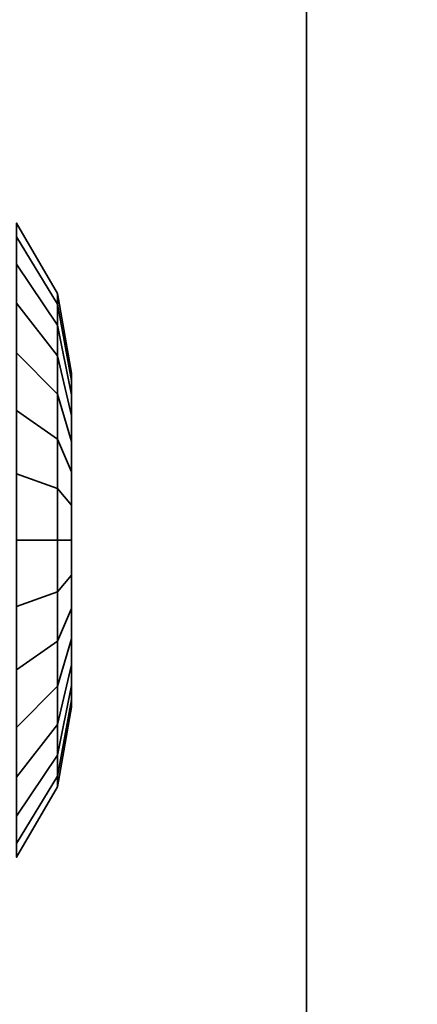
# Model space of a CAD drawing. Header units: millimetres. Extents: x -508 to 6708, y -115 to 193.
# Tile 30 of 256: x -313.85 to -312.67, y -8.98 to -6.05. Entities that reach past the tile are written whole.
import ezdxf

# ---------------------------------------------------------------- set-up
doc = ezdxf.new("R2010")
doc.units = ezdxf.units.MM
doc.layers.add('151', color=7, linetype='Continuous', true_color=0xffffff)

# ---------------------------------------------------------------- blocks, each defined once
blk = doc.blocks.new('UG_SURFACE_001')
at = {"layer": '151', "color": 252, "linetype": 'Continuous', "lineweight": 35}
for points in [[(507.5, -10, 2215.25), (507.5, 174.4, 2215.25), (-507.5, 174.4, 2215.25), (-507.5, -10, 2215.25)], [(-357.5, -10, 2065.2499), (-357.5, 174.4, 2065.2499), (357.5, 174.4, 2065.2499), (357.5, -10, 2065.2499)]]:
    blk.add_3dface(points, dxfattribs=at)
blk = doc.blocks.new('UG_SURFACE_082')
at = {"layer": '151', "color": 252, "linetype": 'Continuous', "lineweight": 35}
for points in [[(-313.7422, -6.9596, 1184.6197), (-313.7422, -6.8646, 1184.3272), (-313.8638, -6.6553, 1184.3493), (-313.8638, -6.7773, 1184.7249)], [(-313.7422, -6.8646, 1184.3272), (-313.7422, -6.8968, 1184.0215), (-313.8638, -6.6965, 1183.9565), (-313.8638, -6.6553, 1184.3493)], [(-313.7422, -6.9596, 984.6197), (-313.7422, -6.8646, 984.3273), (-313.8638, -6.6553, 984.3493), (-313.8638, -6.7773, 984.725)], [(-313.7422, -6.8646, 984.3273), (-313.7422, -6.8968, 984.0215), (-313.8638, -6.6965, 983.9565), (-313.8638, -6.6553, 984.3493)], [(-313.7422, -6.8968, 1184.0215), (-313.7422, -7.0505, 1183.7553), (-313.8638, -6.894, 1183.6144), (-313.8638, -6.6965, 1183.9565)], [(-313.7422, -6.8968, 984.0215), (-313.7422, -7.0505, 983.7552), (-313.8638, -6.894, 983.6144), (-313.8638, -6.6965, 983.9565)], [(-313.7422, -7.1654, 1184.8482), (-313.7422, -6.9596, 1184.6197), (-313.8638, -6.7773, 1184.7249), (-313.8638, -7.0416, 1185.0185)], [(-313.7422, -7.1654, 984.8482), (-313.7422, -6.9596, 984.6197), (-313.8638, -6.7773, 984.725), (-313.8638, -7.0416, 985.0186)], [(-313.7, -7.167, 1184.5), (-313.7, -7.1027, 1184.3022), (-313.7422, -6.8646, 1184.3272), (-313.7422, -6.9596, 1184.6197)], [(-313.7, -7.1027, 1184.3022), (-313.7, -7.1245, 1184.0955), (-313.7422, -6.8968, 1184.0215), (-313.7422, -6.8646, 1184.3272)], [(-313.7, -7.167, 984.5), (-313.7, -7.1027, 984.3023), (-313.7422, -6.8646, 984.3273), (-313.7422, -6.9596, 984.6197)], [(-313.7, -7.1027, 984.3023), (-313.7, -7.1245, 984.0955), (-313.7422, -6.8968, 984.0215), (-313.7422, -6.8646, 984.3273)], [(-313.7422, -7.0505, 1183.7553), (-313.7422, -7.2993, 1183.5746), (-313.8638, -7.2136, 1183.3822), (-313.8638, -6.894, 1183.6144)], [(-313.7422, -7.0505, 983.7552), (-313.7422, -7.2993, 983.5745), (-313.8638, -7.2136, 983.3822), (-313.8638, -6.894, 983.6144)], [(-313.7, -7.1245, 1184.0955), (-313.7, -7.2284, 1183.9154), (-313.7422, -7.0505, 1183.7553), (-313.7422, -6.8968, 1184.0215)], [(-313.7, -7.1245, 984.0955), (-313.7, -7.2284, 983.9154), (-313.7422, -7.0505, 983.7552), (-313.7422, -6.8968, 984.0215)], [(-313.7, -7.3061, 1184.6545), (-313.7, -7.167, 1184.5), (-313.7422, -6.9596, 1184.6197), (-313.7422, -7.1654, 1184.8482)], [(-313.7, -7.3061, 984.6545), (-313.7, -7.167, 984.5), (-313.7422, -6.9596, 984.6197), (-313.7422, -7.1654, 984.8482)], [(-313.7422, -7.4463, 1184.9732), (-313.7422, -7.1654, 1184.8482), (-313.8638, -7.0416, 1185.0185), (-313.8638, -7.4025, 1185.1792)], [(-313.7422, -7.4463, 984.9733), (-313.7422, -7.1654, 984.8482), (-313.8638, -7.0416, 985.0186), (-313.8638, -7.4025, 985.1792)], [(-313.7, -7.2284, 1183.9154), (-313.7, -7.3966, 1183.7932), (-313.7422, -7.2993, 1183.5746), (-313.7422, -7.0505, 1183.7553)], [(-313.7, -7.2284, 983.9154), (-313.7, -7.3966, 983.7932), (-313.7422, -7.2993, 983.5745), (-313.7422, -7.0505, 983.7552)], [(-313.7, -7.2284, 1183.9154), (-313.7, -7.1245, 1184.0955), (-313.7, -7.1027, 1184.3022), (-313.7, -7.6, 1184.25)], [(-313.7, -7.1027, 1184.3022), (-313.7, -7.167, 1184.5), (-313.7, -7.3061, 1184.6545), (-313.7, -7.6, 1184.25)], [(-313.7, -7.2284, 983.9154), (-313.7, -7.1245, 984.0955), (-313.7, -7.1027, 984.3023), (-313.7, -7.6, 984.25)], [(-313.7, -7.1027, 984.3023), (-313.7, -7.167, 984.5), (-313.7, -7.3061, 984.6545), (-313.7, -7.6, 984.25)], [(-313.7, -7.496, 1184.7391), (-313.7, -7.3061, 1184.6545), (-313.7422, -7.1654, 1184.8482), (-313.7422, -7.4463, 1184.9732)], [(-313.7, -7.496, 984.7391), (-313.7, -7.3061, 984.6545), (-313.7422, -7.1654, 984.8482), (-313.7422, -7.4463, 984.9733)], [(-313.7422, -7.2993, 1183.5746), (-313.7422, -7.6, 1183.5105), (-313.8638, -7.6, 1183.3), (-313.8638, -7.2136, 1183.3822)], [(-313.7422, -7.2993, 983.5745), (-313.7422, -7.6, 983.5106), (-313.8638, -7.6, 983.3), (-313.8638, -7.2136, 983.3822)], [(-313.7, -7.6, 1184.25), (-313.7, -7.3966, 1183.7932), (-313.7, -7.2284, 1183.9154)], [(-313.7, -7.6, 984.25), (-313.7, -7.3966, 983.7932), (-313.7, -7.2284, 983.9154)], [(-313.7, -7.3966, 1183.7932), (-313.7, -7.6, 1183.75), (-313.7422, -7.6, 1183.5105), (-313.7422, -7.2993, 1183.5746)], [(-313.7, -7.3966, 983.7932), (-313.7, -7.6, 983.75), (-313.7422, -7.6, 983.5106), (-313.7422, -7.2993, 983.5745)], [(-313.7, -7.3061, 1184.6545), (-313.7, -7.496, 1184.7391), (-313.7, -7.704, 1184.7391), (-313.7, -7.6, 1184.25)], [(-313.7, -7.3061, 984.6545), (-313.7, -7.496, 984.7391), (-313.7, -7.704, 984.7391), (-313.7, -7.6, 984.25)], [(-313.7422, -7.7537, 1184.9732), (-313.7422, -7.4463, 1184.9732), (-313.8638, -7.4025, 1185.1792), (-313.8638, -7.7975, 1185.1792)], [(-313.7422, -7.7537, 984.9733), (-313.7422, -7.4463, 984.9733), (-313.8638, -7.4025, 985.1792), (-313.8638, -7.7975, 985.1792)], [(-313.7, -7.8034, 1183.7932), (-313.7, -7.6, 1183.75), (-313.7, -7.3966, 1183.7932), (-313.7, -7.6, 1184.25)], [(-313.7, -7.8034, 983.7932), (-313.7, -7.6, 983.75), (-313.7, -7.3966, 983.7932), (-313.7, -7.6, 984.25)], [(-313.7, -7.704, 1184.7391), (-313.7, -7.496, 1184.7391), (-313.7422, -7.4463, 1184.9732), (-313.7422, -7.7537, 1184.9732)], [(-313.7, -7.704, 984.7391), (-313.7, -7.496, 984.7391), (-313.7422, -7.4463, 984.9733), (-313.7422, -7.7537, 984.9733)], [(-313.7422, -7.6, 1183.5105), (-313.7422, -7.9007, 1183.5746), (-313.8638, -7.9864, 1183.3822), (-313.8638, -7.6, 1183.3)], [(-313.7422, -7.6, 983.5106), (-313.7422, -7.9007, 983.5745), (-313.8638, -7.9864, 983.3822), (-313.8638, -7.6, 983.3)], [(-313.7, -7.6, 1183.75), (-313.7, -7.8034, 1183.7932), (-313.7422, -7.9007, 1183.5746), (-313.7422, -7.6, 1183.5105)], [(-313.7, -7.6, 983.75), (-313.7, -7.8034, 983.7932), (-313.7422, -7.9007, 983.5745), (-313.7422, -7.6, 983.5106)], [(-313.7, -7.704, 1184.7391), (-313.7, -7.8939, 1184.6545), (-313.7, -8.033, 1184.5), (-313.7, -7.6, 1184.25)], [(-313.7, -8.033, 1184.5), (-313.7, -8.0973, 1184.3022), (-313.7, -8.0755, 1184.0955), (-313.7, -7.6, 1184.25)], [(-313.7, -8.0755, 1184.0955), (-313.7, -7.9716, 1183.9154), (-313.7, -7.8034, 1183.7932), (-313.7, -7.6, 1184.25)], [(-313.7, -7.704, 984.7391), (-313.7, -7.8939, 984.6545), (-313.7, -8.033, 984.5), (-313.7, -7.6, 984.25)], [(-313.7, -8.033, 984.5), (-313.7, -8.0973, 984.3023), (-313.7, -8.0755, 984.0955), (-313.7, -7.6, 984.25)], [(-313.7, -8.0755, 984.0955), (-313.7, -7.9716, 983.9154), (-313.7, -7.8034, 983.7932), (-313.7, -7.6, 984.25)], [(-313.7, -7.8939, 1184.6545), (-313.7, -7.704, 1184.7391), (-313.7422, -7.7537, 1184.9732), (-313.7422, -8.0346, 1184.8482)], [(-313.7, -7.8939, 984.6545), (-313.7, -7.704, 984.7391), (-313.7422, -7.7537, 984.9733), (-313.7422, -8.0346, 984.8482)], [(-313.7422, -8.0346, 1184.8482), (-313.7422, -7.7537, 1184.9732), (-313.8638, -7.7975, 1185.1792), (-313.8638, -8.1584, 1185.0185)], [(-313.7422, -8.0346, 984.8482), (-313.7422, -7.7537, 984.9733), (-313.8638, -7.7975, 985.1792), (-313.8638, -8.1584, 985.0186)], [(-313.7, -7.8034, 1183.7932), (-313.7, -7.9716, 1183.9154), (-313.7422, -8.1495, 1183.7553), (-313.7422, -7.9007, 1183.5746)], [(-313.7, -7.8034, 983.7932), (-313.7, -7.9716, 983.9154), (-313.7422, -8.1495, 983.7552), (-313.7422, -7.9007, 983.5745)], [(-313.7422, -7.9007, 1183.5746), (-313.7422, -8.1495, 1183.7553), (-313.8638, -8.306, 1183.6144), (-313.8638, -7.9864, 1183.3822)], [(-313.7422, -7.9007, 983.5745), (-313.7422, -8.1495, 983.7552), (-313.8638, -8.306, 983.6144), (-313.8638, -7.9864, 983.3822)], [(-313.7, -8.033, 1184.5), (-313.7, -7.8939, 1184.6545), (-313.7422, -8.0346, 1184.8482), (-313.7422, -8.2404, 1184.6197)], [(-313.7, -8.033, 984.5), (-313.7, -7.8939, 984.6545), (-313.7422, -8.0346, 984.8482), (-313.7422, -8.2404, 984.6197)], [(-313.7, -7.9716, 1183.9154), (-313.7, -8.0755, 1184.0955), (-313.7422, -8.3032, 1184.0215), (-313.7422, -8.1495, 1183.7553)], [(-313.7, -7.9716, 983.9154), (-313.7, -8.0755, 984.0955), (-313.7422, -8.3032, 984.0215), (-313.7422, -8.1495, 983.7552)], [(-313.7422, -8.2404, 1184.6197), (-313.7422, -8.0346, 1184.8482), (-313.8638, -8.1584, 1185.0185), (-313.8638, -8.4227, 1184.7249)], [(-313.7422, -8.2404, 984.6197), (-313.7422, -8.0346, 984.8482), (-313.8638, -8.1584, 985.0186), (-313.8638, -8.4227, 984.725)], [(-313.7, -8.0973, 1184.3022), (-313.7, -8.033, 1184.5), (-313.7422, -8.2404, 1184.6197), (-313.7422, -8.3354, 1184.3272)], [(-313.7, -8.0973, 984.3023), (-313.7, -8.033, 984.5), (-313.7422, -8.2404, 984.6197), (-313.7422, -8.3354, 984.3273)], [(-313.7, -8.0755, 1184.0955), (-313.7, -8.0973, 1184.3022), (-313.7422, -8.3354, 1184.3272), (-313.7422, -8.3032, 1184.0215)], [(-313.7, -8.0755, 984.0955), (-313.7, -8.0973, 984.3023), (-313.7422, -8.3354, 984.3273), (-313.7422, -8.3032, 984.0215)], [(-313.7422, -8.1495, 1183.7553), (-313.7422, -8.3032, 1184.0215), (-313.8638, -8.5035, 1183.9565), (-313.8638, -8.306, 1183.6144)], [(-313.7422, -8.1495, 983.7552), (-313.7422, -8.3032, 984.0215), (-313.8638, -8.5035, 983.9565), (-313.8638, -8.306, 983.6144)], [(-313.7422, -8.3354, 1184.3272), (-313.7422, -8.2404, 1184.6197), (-313.8638, -8.4227, 1184.7249), (-313.8638, -8.5447, 1184.3493)], [(-313.7422, -8.3354, 984.3273), (-313.7422, -8.2404, 984.6197), (-313.8638, -8.4227, 984.725), (-313.8638, -8.5447, 984.3493)], [(-313.7422, -8.3032, 1184.0215), (-313.7422, -8.3354, 1184.3272), (-313.8638, -8.5447, 1184.3493), (-313.8638, -8.5035, 1183.9565)], [(-313.7422, -8.3032, 984.0215), (-313.7422, -8.3354, 984.3273), (-313.8638, -8.5447, 984.3493), (-313.8638, -8.5035, 983.9565)]]:
    blk.add_3dface(points, dxfattribs=at)
blk = doc.blocks.new('UG_SURFACE_084')
at = {"layer": '151', "color": 252, "linetype": 'Continuous', "lineweight": 35}
for points in [[(-314.5, 13.42, 2021.75), (-314.5, -21.92, 2021.75), (-313, -21.92, 2020.2501), (-313, 13.42, 2020.2501)], [(-313, 13.42, -7.75), (-313, -21.92, -7.75), (-314.5, -21.92, -7.75), (-314.5, 13.42, -7.75)], [(-313, -21.92, 2020.2501), (-313, -21.92, -7.75), (-313, 13.42, -7.75), (-313, 13.42, 2020.2501)]]:
    blk.add_3dface(points, dxfattribs=at)
blk = doc.blocks.new('UG_SURFACE_085')
at = {"layer": '151', "color": 252, "linetype": 'Continuous', "lineweight": 35}
for points in [[(-314.5, 13.42, 2021.75), (-314.5, -21.92, 2021.75), (-313, -21.92, 2020.2501), (-313, 13.42, 2020.2501)], [(-313, 13.42, -7.75), (-313, -21.92, -7.75), (-314.5, -21.92, -7.75), (-314.5, 13.42, -7.75)], [(-313, -21.92, 2020.2501), (-313, -21.92, -7.75), (-313, 13.42, -7.75), (-313, 13.42, 2020.2501)]]:
    blk.add_3dface(points, dxfattribs=at)
blk = doc.blocks.new('UG_SURFACE_086')
at = {"layer": '151', "color": 252, "linetype": 'Continuous', "lineweight": 35}
for points in [[(-314.5, -21.92, 2021.75), (314.5, -21.92, 2021.75), (314.5, 13.42, 2021.75), (-314.5, 13.42, 2021.75)], [(-314.5, -21.92, 2021.75), (-314.5, 13.42, 2021.75), (-313, 13.42, 2020.2501), (-313, -21.92, 2020.2501)], [(-313, -21.92, 2020.2501), (-313, 13.42, 2020.2501), (313, 13.42, 2020.2501), (313, -21.92, 2020.2501)]]:
    blk.add_3dface(points, dxfattribs=at)
blk = doc.blocks.new('UG_SURFACE_091')
at = {"layer": '151', "color": 252, "linetype": 'Continuous', "lineweight": 35}
for points in [[(-313.7422, -6.9596, 1184.6197), (-313.7422, -6.8646, 1184.3272), (-313.8638, -6.6553, 1184.3493), (-313.8638, -6.7773, 1184.7249)], [(-313.7422, -6.8646, 1184.3272), (-313.7422, -6.8968, 1184.0215), (-313.8638, -6.6965, 1183.9565), (-313.8638, -6.6553, 1184.3493)], [(-313.7422, -6.9596, 984.6197), (-313.7422, -6.8646, 984.3273), (-313.8638, -6.6553, 984.3493), (-313.8638, -6.7773, 984.725)], [(-313.7422, -6.8646, 984.3273), (-313.7422, -6.8968, 984.0215), (-313.8638, -6.6965, 983.9565), (-313.8638, -6.6553, 984.3493)], [(-313.7422, -6.8968, 1184.0215), (-313.7422, -7.0505, 1183.7553), (-313.8638, -6.894, 1183.6144), (-313.8638, -6.6965, 1183.9565)], [(-313.7422, -6.8968, 984.0215), (-313.7422, -7.0505, 983.7552), (-313.8638, -6.894, 983.6144), (-313.8638, -6.6965, 983.9565)], [(-313.7422, -7.1654, 1184.8482), (-313.7422, -6.9596, 1184.6197), (-313.8638, -6.7773, 1184.7249), (-313.8638, -7.0416, 1185.0185)], [(-313.7422, -7.1654, 984.8482), (-313.7422, -6.9596, 984.6197), (-313.8638, -6.7773, 984.725), (-313.8638, -7.0416, 985.0186)], [(-313.7, -7.167, 1184.5), (-313.7, -7.1027, 1184.3022), (-313.7422, -6.8646, 1184.3272), (-313.7422, -6.9596, 1184.6197)], [(-313.7, -7.1027, 1184.3022), (-313.7, -7.1245, 1184.0955), (-313.7422, -6.8968, 1184.0215), (-313.7422, -6.8646, 1184.3272)], [(-313.7, -7.167, 984.5), (-313.7, -7.1027, 984.3023), (-313.7422, -6.8646, 984.3273), (-313.7422, -6.9596, 984.6197)], [(-313.7, -7.1027, 984.3023), (-313.7, -7.1245, 984.0955), (-313.7422, -6.8968, 984.0215), (-313.7422, -6.8646, 984.3273)], [(-313.7422, -7.0505, 1183.7553), (-313.7422, -7.2993, 1183.5746), (-313.8638, -7.2136, 1183.3822), (-313.8638, -6.894, 1183.6144)], [(-313.7422, -7.0505, 983.7552), (-313.7422, -7.2993, 983.5745), (-313.8638, -7.2136, 983.3822), (-313.8638, -6.894, 983.6144)], [(-313.7, -7.1245, 1184.0955), (-313.7, -7.2284, 1183.9154), (-313.7422, -7.0505, 1183.7553), (-313.7422, -6.8968, 1184.0215)], [(-313.7, -7.1245, 984.0955), (-313.7, -7.2284, 983.9154), (-313.7422, -7.0505, 983.7552), (-313.7422, -6.8968, 984.0215)], [(-313.7, -7.3061, 1184.6545), (-313.7, -7.167, 1184.5), (-313.7422, -6.9596, 1184.6197), (-313.7422, -7.1654, 1184.8482)], [(-313.7, -7.3061, 984.6545), (-313.7, -7.167, 984.5), (-313.7422, -6.9596, 984.6197), (-313.7422, -7.1654, 984.8482)], [(-313.7422, -7.4463, 1184.9732), (-313.7422, -7.1654, 1184.8482), (-313.8638, -7.0416, 1185.0185), (-313.8638, -7.4025, 1185.1792)], [(-313.7422, -7.4463, 984.9733), (-313.7422, -7.1654, 984.8482), (-313.8638, -7.0416, 985.0186), (-313.8638, -7.4025, 985.1792)], [(-313.7, -7.2284, 1183.9154), (-313.7, -7.3966, 1183.7932), (-313.7422, -7.2993, 1183.5746), (-313.7422, -7.0505, 1183.7553)], [(-313.7, -7.2284, 983.9154), (-313.7, -7.3966, 983.7932), (-313.7422, -7.2993, 983.5745), (-313.7422, -7.0505, 983.7552)], [(-313.7, -7.2284, 1183.9154), (-313.7, -7.1245, 1184.0955), (-313.7, -7.1027, 1184.3022), (-313.7, -7.6, 1184.25)], [(-313.7, -7.1027, 1184.3022), (-313.7, -7.167, 1184.5), (-313.7, -7.3061, 1184.6545), (-313.7, -7.6, 1184.25)], [(-313.7, -7.2284, 983.9154), (-313.7, -7.1245, 984.0955), (-313.7, -7.1027, 984.3023), (-313.7, -7.6, 984.25)], [(-313.7, -7.1027, 984.3023), (-313.7, -7.167, 984.5), (-313.7, -7.3061, 984.6545), (-313.7, -7.6, 984.25)], [(-313.7, -7.496, 1184.7391), (-313.7, -7.3061, 1184.6545), (-313.7422, -7.1654, 1184.8482), (-313.7422, -7.4463, 1184.9732)], [(-313.7, -7.496, 984.7391), (-313.7, -7.3061, 984.6545), (-313.7422, -7.1654, 984.8482), (-313.7422, -7.4463, 984.9733)], [(-313.7422, -7.2993, 1183.5746), (-313.7422, -7.6, 1183.5105), (-313.8638, -7.6, 1183.3), (-313.8638, -7.2136, 1183.3822)], [(-313.7422, -7.2993, 983.5745), (-313.7422, -7.6, 983.5106), (-313.8638, -7.6, 983.3), (-313.8638, -7.2136, 983.3822)], [(-313.7, -7.6, 1184.25), (-313.7, -7.3966, 1183.7932), (-313.7, -7.2284, 1183.9154)], [(-313.7, -7.6, 984.25), (-313.7, -7.3966, 983.7932), (-313.7, -7.2284, 983.9154)], [(-313.7, -7.3966, 1183.7932), (-313.7, -7.6, 1183.75), (-313.7422, -7.6, 1183.5105), (-313.7422, -7.2993, 1183.5746)], [(-313.7, -7.3966, 983.7932), (-313.7, -7.6, 983.75), (-313.7422, -7.6, 983.5106), (-313.7422, -7.2993, 983.5745)], [(-313.7, -7.3061, 1184.6545), (-313.7, -7.496, 1184.7391), (-313.7, -7.704, 1184.7391), (-313.7, -7.6, 1184.25)], [(-313.7, -7.3061, 984.6545), (-313.7, -7.496, 984.7391), (-313.7, -7.704, 984.7391), (-313.7, -7.6, 984.25)], [(-313.7422, -7.7537, 1184.9732), (-313.7422, -7.4463, 1184.9732), (-313.8638, -7.4025, 1185.1792), (-313.8638, -7.7975, 1185.1792)], [(-313.7422, -7.7537, 984.9733), (-313.7422, -7.4463, 984.9733), (-313.8638, -7.4025, 985.1792), (-313.8638, -7.7975, 985.1792)], [(-313.7, -7.8034, 1183.7932), (-313.7, -7.6, 1183.75), (-313.7, -7.3966, 1183.7932), (-313.7, -7.6, 1184.25)], [(-313.7, -7.8034, 983.7932), (-313.7, -7.6, 983.75), (-313.7, -7.3966, 983.7932), (-313.7, -7.6, 984.25)], [(-313.7, -7.704, 1184.7391), (-313.7, -7.496, 1184.7391), (-313.7422, -7.4463, 1184.9732), (-313.7422, -7.7537, 1184.9732)], [(-313.7, -7.704, 984.7391), (-313.7, -7.496, 984.7391), (-313.7422, -7.4463, 984.9733), (-313.7422, -7.7537, 984.9733)], [(-313.7422, -7.6, 1183.5105), (-313.7422, -7.9007, 1183.5746), (-313.8638, -7.9864, 1183.3822), (-313.8638, -7.6, 1183.3)], [(-313.7422, -7.6, 983.5106), (-313.7422, -7.9007, 983.5745), (-313.8638, -7.9864, 983.3822), (-313.8638, -7.6, 983.3)], [(-313.7, -7.6, 1183.75), (-313.7, -7.8034, 1183.7932), (-313.7422, -7.9007, 1183.5746), (-313.7422, -7.6, 1183.5105)], [(-313.7, -7.6, 983.75), (-313.7, -7.8034, 983.7932), (-313.7422, -7.9007, 983.5745), (-313.7422, -7.6, 983.5106)], [(-313.7, -7.704, 1184.7391), (-313.7, -7.8939, 1184.6545), (-313.7, -8.033, 1184.5), (-313.7, -7.6, 1184.25)], [(-313.7, -8.033, 1184.5), (-313.7, -8.0973, 1184.3022), (-313.7, -8.0755, 1184.0955), (-313.7, -7.6, 1184.25)], [(-313.7, -8.0755, 1184.0955), (-313.7, -7.9716, 1183.9154), (-313.7, -7.8034, 1183.7932), (-313.7, -7.6, 1184.25)], [(-313.7, -7.704, 984.7391), (-313.7, -7.8939, 984.6545), (-313.7, -8.033, 984.5), (-313.7, -7.6, 984.25)], [(-313.7, -8.033, 984.5), (-313.7, -8.0973, 984.3023), (-313.7, -8.0755, 984.0955), (-313.7, -7.6, 984.25)], [(-313.7, -8.0755, 984.0955), (-313.7, -7.9716, 983.9154), (-313.7, -7.8034, 983.7932), (-313.7, -7.6, 984.25)], [(-313.7, -7.8939, 1184.6545), (-313.7, -7.704, 1184.7391), (-313.7422, -7.7537, 1184.9732), (-313.7422, -8.0346, 1184.8482)], [(-313.7, -7.8939, 984.6545), (-313.7, -7.704, 984.7391), (-313.7422, -7.7537, 984.9733), (-313.7422, -8.0346, 984.8482)], [(-313.7422, -8.0346, 1184.8482), (-313.7422, -7.7537, 1184.9732), (-313.8638, -7.7975, 1185.1792), (-313.8638, -8.1584, 1185.0185)], [(-313.7422, -8.0346, 984.8482), (-313.7422, -7.7537, 984.9733), (-313.8638, -7.7975, 985.1792), (-313.8638, -8.1584, 985.0186)], [(-313.7, -7.8034, 1183.7932), (-313.7, -7.9716, 1183.9154), (-313.7422, -8.1495, 1183.7553), (-313.7422, -7.9007, 1183.5746)], [(-313.7, -7.8034, 983.7932), (-313.7, -7.9716, 983.9154), (-313.7422, -8.1495, 983.7552), (-313.7422, -7.9007, 983.5745)], [(-313.7422, -7.9007, 1183.5746), (-313.7422, -8.1495, 1183.7553), (-313.8638, -8.306, 1183.6144), (-313.8638, -7.9864, 1183.3822)], [(-313.7422, -7.9007, 983.5745), (-313.7422, -8.1495, 983.7552), (-313.8638, -8.306, 983.6144), (-313.8638, -7.9864, 983.3822)], [(-313.7, -8.033, 1184.5), (-313.7, -7.8939, 1184.6545), (-313.7422, -8.0346, 1184.8482), (-313.7422, -8.2404, 1184.6197)], [(-313.7, -8.033, 984.5), (-313.7, -7.8939, 984.6545), (-313.7422, -8.0346, 984.8482), (-313.7422, -8.2404, 984.6197)], [(-313.7, -7.9716, 1183.9154), (-313.7, -8.0755, 1184.0955), (-313.7422, -8.3032, 1184.0215), (-313.7422, -8.1495, 1183.7553)], [(-313.7, -7.9716, 983.9154), (-313.7, -8.0755, 984.0955), (-313.7422, -8.3032, 984.0215), (-313.7422, -8.1495, 983.7552)], [(-313.7422, -8.2404, 1184.6197), (-313.7422, -8.0346, 1184.8482), (-313.8638, -8.1584, 1185.0185), (-313.8638, -8.4227, 1184.7249)], [(-313.7422, -8.2404, 984.6197), (-313.7422, -8.0346, 984.8482), (-313.8638, -8.1584, 985.0186), (-313.8638, -8.4227, 984.725)], [(-313.7, -8.0973, 1184.3022), (-313.7, -8.033, 1184.5), (-313.7422, -8.2404, 1184.6197), (-313.7422, -8.3354, 1184.3272)], [(-313.7, -8.0973, 984.3023), (-313.7, -8.033, 984.5), (-313.7422, -8.2404, 984.6197), (-313.7422, -8.3354, 984.3273)], [(-313.7, -8.0755, 1184.0955), (-313.7, -8.0973, 1184.3022), (-313.7422, -8.3354, 1184.3272), (-313.7422, -8.3032, 1184.0215)], [(-313.7, -8.0755, 984.0955), (-313.7, -8.0973, 984.3023), (-313.7422, -8.3354, 984.3273), (-313.7422, -8.3032, 984.0215)], [(-313.7422, -8.1495, 1183.7553), (-313.7422, -8.3032, 1184.0215), (-313.8638, -8.5035, 1183.9565), (-313.8638, -8.306, 1183.6144)], [(-313.7422, -8.1495, 983.7552), (-313.7422, -8.3032, 984.0215), (-313.8638, -8.5035, 983.9565), (-313.8638, -8.306, 983.6144)], [(-313.7422, -8.3354, 1184.3272), (-313.7422, -8.2404, 1184.6197), (-313.8638, -8.4227, 1184.7249), (-313.8638, -8.5447, 1184.3493)], [(-313.7422, -8.3354, 984.3273), (-313.7422, -8.2404, 984.6197), (-313.8638, -8.4227, 984.725), (-313.8638, -8.5447, 984.3493)], [(-313.7422, -8.3032, 1184.0215), (-313.7422, -8.3354, 1184.3272), (-313.8638, -8.5447, 1184.3493), (-313.8638, -8.5035, 1183.9565)], [(-313.7422, -8.3032, 984.0215), (-313.7422, -8.3354, 984.3273), (-313.8638, -8.5447, 984.3493), (-313.8638, -8.5035, 983.9565)]]:
    blk.add_3dface(points, dxfattribs=at)

msp = doc.modelspace()

# ---------------------------------------------------------------- linework, layer by layer
at = {"layer": '151', "color": 253, "linetype": 'Continuous', "lineweight": -3}
for p, q in [((-313, 13.42, -7.75), (-313, -21.92, -7.75)), ((-313, -21.92, 2020.25), (-313, 13.42, 2020.25)), ((-313, 13.42, -7.75), (-313, -21.92, -7.75)), ((-313, -21.92, 2020.25), (-313, 13.42, 2020.25)), ((-313, -21.92, 2020.25), (-313, 13.42, 2020.25)), ((-313, 13.42, -7.75), (-313, -21.92, -7.75))]:
    msp.add_line(p, q, dxfattribs=at)
at = {"layer": '151', "color": 253, "linetype": 'Continuous', "lineweight": -3, "extrusion": (-1, 0, 0)}
msp.add_circle((7.6, 984.25, 313.7), 0.5, dxfattribs=at)
msp.add_circle((7.6, 984.25, 313.7), 0.5, dxfattribs=at)
at = {"layer": '151', "color": 253, "linetype": 'Continuous', "lineweight": -3, "extrusion": (1, 0, 0)}
msp.add_circle((-7.6, 1184.25, -313.7), 0.5, dxfattribs=at)
msp.add_circle((-7.6, 1184.25, -313.7), 0.5, dxfattribs=at)

# ---------------------------------------------------------------- block references
at = {"layer": '151', "color": 253, "linetype": 'Continuous', "lineweight": -3}
for name in ['UG_SURFACE_001', 'UG_SURFACE_084', 'UG_SURFACE_085', 'UG_SURFACE_086', 'UG_SURFACE_082', 'UG_SURFACE_091']:
    msp.add_blockref(name, (0, 0), dxfattribs=at)

doc.saveas('drawing.dxf')
